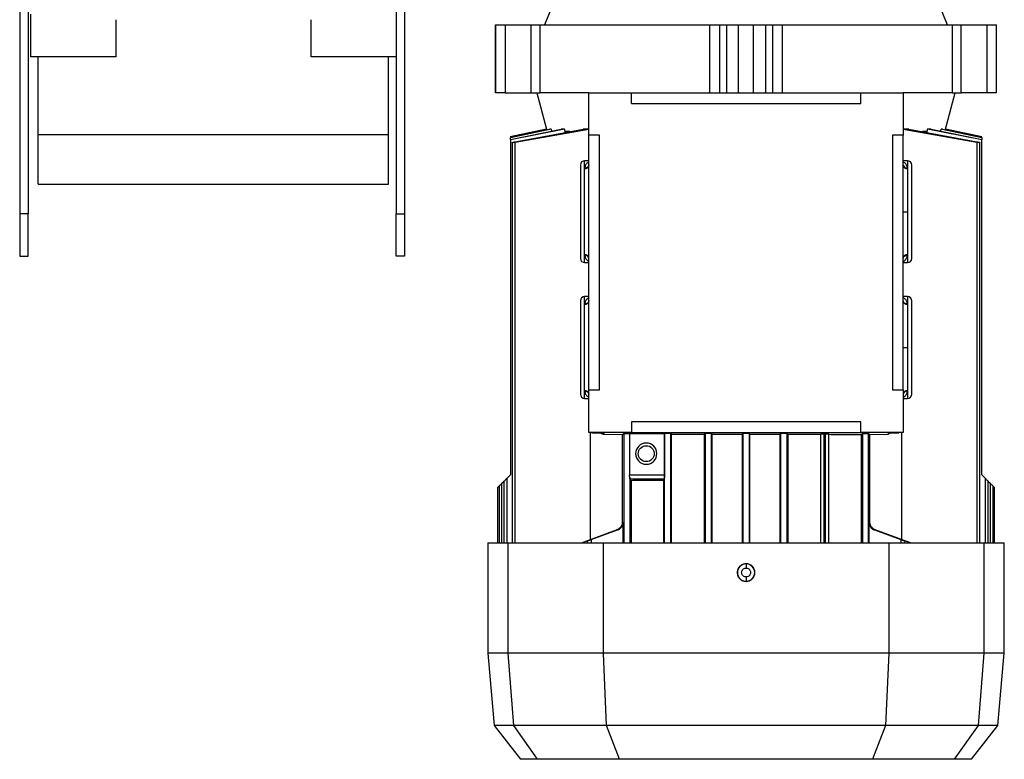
# Model space of a CAD drawing. Header units: millimetres. Extents: x 0 to 420, y 0 to 297.
# Tile 13 of 15: x 277 to 288.59, y 224.73 to 233.44. Entities that reach past the tile are written whole.
import ezdxf

# ---------------------------------------------------------------- set-up
doc = ezdxf.new("R2010")
doc.units = ezdxf.units.MM

msp = doc.modelspace()

# ---------------------------------------------------------------- linework, layer by layer
at = {"color": 7, "linetype": 'Continuous', "lineweight": 25}
for p, q in [((276.99767, 240.59329), (276.99767, 231.15329)), ((277.09767, 233.71035), (277.09767, 231.15329)), ((281.42843, 233.71035), (281.42843, 231.15329)), ((281.52843, 233.71035), (281.52843, 231.15329)), ((283.29843, 233.67829), (283.17722, 233.37829)), ((287.91964, 233.37829), (287.79843, 233.67829)), ((277.12843, 233.00329), (277.12843, 233.50329)), ((278.12843, 233.43915), (278.12843, 233.00329)), ((280.42843, 233.00329), (280.42843, 233.43959)), ((282.59843, 233.37829), (282.59843, 232.57829)), ((282.59843, 233.37829), (282.59974, 233.37829)), ((282.59974, 232.57829), (282.59974, 233.37829)), ((282.59974, 233.37829), (282.71085, 233.37829)), ((282.71085, 233.37829), (282.71085, 232.57829)), ((282.71085, 233.37829), (283.01461, 233.37829)), ((283.01461, 233.37829), (283.01461, 232.57829)), ((283.01461, 233.37829), (283.12349, 233.37829)), ((283.12349, 232.57829), (283.12349, 233.37829)), ((283.12349, 233.37829), (285.11994, 233.37829)), ((285.11994, 233.37829), (285.11994, 232.57829)), ((285.11994, 233.37829), (285.23873, 233.37829)), ((285.23873, 232.57829), (285.23873, 233.37829)), ((285.23873, 233.37829), (285.32012, 233.37829)), ((285.32012, 232.57829), (285.32012, 233.37829)), ((285.32012, 233.37829), (285.46054, 233.37829)), ((285.46054, 232.57829), (285.46054, 233.37829)), ((285.46054, 233.37829), (285.63631, 233.37829)), ((285.63631, 232.57829), (285.63631, 233.37829)), ((285.63631, 233.37829), (285.77673, 233.37829)), ((285.77673, 233.37829), (285.77673, 232.57829)), ((285.77673, 233.37829), (285.85812, 233.37829)), ((285.85812, 233.37829), (285.85812, 232.57829)), ((285.85812, 233.37829), (285.97691, 233.37829)), ((285.97691, 232.57829), (285.97691, 233.37829)), ((285.97691, 233.37829), (287.97336, 233.37829)), ((287.97336, 233.37829), (287.97336, 232.57829)), ((287.97336, 233.37829), (288.08225, 233.37829)), ((288.08225, 232.57829), (288.08225, 233.37829)), ((288.08225, 233.37829), (288.38601, 233.37829)), ((288.38601, 232.57829), (288.38601, 233.37829)), ((288.38601, 233.37829), (288.49712, 233.37829)), ((288.49712, 232.57829), (288.49712, 233.37829)), ((288.49712, 233.37829), (288.49843, 233.37829)), ((288.49843, 232.57829), (288.49843, 233.37829)), ((278.12843, 233.00329), (277.12843, 233.00329)), ((277.21593, 232.08746), (277.21593, 233.00329)), ((281.42843, 233.00329), (280.42843, 233.00329)), ((281.34093, 232.08746), (281.34093, 233.00329)), ((282.59974, 232.57829), (282.59843, 232.57829)), ((282.71085, 232.57829), (282.59974, 232.57829)), ((282.71085, 232.57829), (283.01461, 232.57829)), ((283.01461, 232.57829), (283.12349, 232.57829)), ((283.08593, 232.57829), (283.20081, 232.14955)), ((283.69843, 232.57829), (283.12349, 232.57829)), ((283.69843, 232.07829), (283.69843, 232.57829)), ((283.69843, 232.57829), (284.19843, 232.57829)), ((284.19843, 232.45329), (284.19843, 232.57829)), ((284.19843, 232.57829), (286.89843, 232.57829)), ((286.89843, 232.45329), (286.89843, 232.57829)), ((286.89843, 232.57829), (287.39843, 232.57829)), ((287.39843, 232.57829), (287.39843, 232.07829)), ((287.97336, 232.57829), (287.39843, 232.57829)), ((287.89605, 232.14955), (288.01093, 232.57829)), ((287.97336, 232.57829), (288.08225, 232.57829)), ((288.38601, 232.57829), (288.08225, 232.57829)), ((288.49712, 232.57829), (288.38601, 232.57829)), ((288.49843, 232.57829), (288.49712, 232.57829)), ((284.19843, 232.45329), (286.89843, 232.45329)), ((277.21593, 232.08746), (281.34093, 232.08746)), ((277.21593, 231.50329), (277.21593, 232.08746)), ((281.34093, 231.50329), (281.34093, 232.08746)), ((283.20081, 232.14955), (282.77342, 232.0587)), ((283.4121, 232.14955), (282.77343, 232.02435)), ((282.77343, 232.02916), (283.37096, 232.14955)), ((283.2528, 232.14955), (282.77343, 232.04988)), ((282.77343, 232.05236), (283.23497, 232.14955)), ((283.20125, 232.14955), (282.77343, 232.05865)), ((282.77343, 232.05865), (282.77343, 232.05236)), ((282.77343, 232.05236), (282.77343, 232.04988)), ((282.77343, 232.02916), (282.77343, 232.04988)), ((282.83003, 232.0015), (283.63082, 232.14955)), ((283.69843, 232.14789), (282.83003, 231.99467)), ((283.20081, 232.14955), (283.20125, 232.14955)), ((283.20306, 232.14283), (283.20125, 232.14955)), ((283.2528, 232.14955), (283.23497, 232.14955)), ((283.2528, 232.14955), (283.25901, 232.12699)), ((283.4121, 232.14955), (283.37096, 232.14955)), ((283.42055, 232.12112), (283.4121, 232.14955)), ((283.47209, 232.12112), (283.42055, 232.12112)), ((283.42055, 232.11068), (283.42055, 232.12112)), ((283.69843, 232.14955), (283.63082, 232.14955)), ((283.82343, 232.07829), (283.69843, 232.07829)), ((283.69843, 229.07829), (283.69843, 232.07829)), ((283.82343, 229.07829), (283.82343, 232.07829)), ((287.39843, 232.07829), (287.27343, 232.07829)), ((287.27343, 232.07829), (287.27343, 229.07829)), ((287.46604, 232.14955), (287.39843, 232.14955)), ((288.26683, 231.99467), (287.39843, 232.14789)), ((287.39843, 229.07829), (287.39843, 232.07829)), ((287.46604, 232.14955), (288.26683, 232.0015)), ((287.67631, 232.12112), (287.62605, 232.12112)), ((287.68476, 232.14955), (287.67631, 232.12112)), ((287.67631, 232.12112), (287.67631, 232.11068)), ((287.7259, 232.14955), (287.68476, 232.14955)), ((288.32343, 232.02435), (287.68476, 232.14955)), ((287.7259, 232.14955), (288.32343, 232.02916)), ((287.83785, 232.12699), (287.84405, 232.14955)), ((287.86189, 232.14955), (287.84405, 232.14955)), ((288.32343, 232.04988), (287.84405, 232.14955)), ((287.86189, 232.14955), (288.32343, 232.05236)), ((287.8956, 232.14955), (287.8938, 232.14283)), ((287.8956, 232.14955), (287.89605, 232.14955)), ((288.32343, 232.05865), (287.8956, 232.14955)), ((288.32343, 232.0587), (287.89605, 232.14955)), ((288.32343, 232.05865), (288.32343, 232.0587)), ((288.32343, 232.05236), (288.32343, 232.05865)), ((288.32343, 232.04988), (288.32343, 232.05236)), ((288.32343, 232.04988), (288.32343, 232.02916)), ((282.77343, 232.02916), (282.77343, 232.02435)), ((282.77343, 232.02435), (282.77343, 228.07829)), ((282.79572, 231.99172), (282.79572, 227.27829)), ((282.83003, 227.27829), (282.83003, 231.99467)), ((288.26683, 231.99467), (288.26683, 227.27829)), ((288.30114, 227.27829), (288.30114, 231.99173)), ((288.32343, 232.02435), (288.32343, 232.02916)), ((288.32343, 228.07829), (288.32343, 232.02435)), ((283.69843, 231.77829), (283.64843, 231.77829)), ((283.64843, 231.6856), (283.64843, 231.77829)), ((287.44843, 231.77829), (287.39843, 231.77829)), ((287.44843, 231.77829), (287.44843, 231.6856)), ((283.64843, 231.6856), (283.64858, 231.69057)), ((287.44828, 231.69057), (287.44843, 231.6856)), ((287.44843, 231.6856), (287.44843, 231.17829)), ((277.21593, 231.50329), (281.34093, 231.50329)), ((277.09767, 231.15329), (276.99767, 231.15329)), ((276.99767, 231.15329), (276.99767, 230.65329)), ((277.09767, 230.65329), (277.09767, 231.15329)), ((281.42843, 231.15329), (281.52843, 231.15329)), ((281.42843, 230.65329), (281.42843, 231.15329)), ((281.52843, 231.15329), (281.52843, 230.65329)), ((287.39843, 231.17829), (287.44843, 231.17829)), ((287.44843, 231.17829), (287.44843, 230.67152)), ((283.64861, 230.66602), (283.64843, 230.67152)), ((283.64843, 230.57829), (283.64843, 230.67152)), ((287.44843, 230.67152), (287.44824, 230.66602)), ((287.44843, 230.67152), (287.44843, 230.57829)), ((276.99767, 230.65329), (277.09767, 230.65329)), ((281.52843, 230.65329), (281.42843, 230.65329)), ((283.64843, 230.57829), (283.69843, 230.57829)), ((287.39843, 230.57829), (287.44843, 230.57829)), ((283.69843, 230.17829), (283.64843, 230.17829)), ((283.64843, 230.08565), (283.64843, 230.17829)), ((283.64843, 230.08565), (283.64858, 230.09057)), ((283.64843, 229.07058), (283.64843, 230.08565)), ((287.44843, 230.17829), (287.39843, 230.17829)), ((287.44828, 230.09057), (287.44843, 230.08565)), ((287.44843, 230.17829), (287.44843, 230.08565)), ((287.44843, 230.08565), (287.44843, 229.57829)), ((287.39843, 229.57829), (287.44843, 229.57829)), ((287.44843, 229.57829), (287.44843, 229.07058)), ((283.64856, 229.06602), (283.64843, 229.07058)), ((283.64843, 228.97829), (283.64843, 229.07058)), ((283.69843, 228.57829), (283.69843, 229.07829)), ((283.69843, 229.07829), (283.82343, 229.07829)), ((287.27343, 229.07829), (287.39843, 229.07829)), ((287.39843, 229.07829), (287.39843, 228.57829)), ((287.44843, 229.07058), (287.4483, 229.06602)), ((287.44843, 229.07058), (287.44843, 228.97829)), ((283.64843, 228.97829), (283.69843, 228.97829)), ((287.39843, 228.97829), (287.44843, 228.97829)), ((286.89843, 228.70329), (284.19843, 228.70329)), ((284.19843, 228.70329), (284.19843, 228.57829)), ((286.89843, 228.57829), (286.89843, 228.70329)), ((284.19843, 228.57829), (283.69843, 228.57829)), ((283.71772, 227.31747), (283.71772, 228.57829)), ((283.74843, 228.57829), (283.74843, 228.57461)), ((283.74843, 228.57461), (283.86003, 228.57124)), ((283.87343, 228.57037), (283.87343, 228.5589)), ((284.19843, 228.57829), (286.89843, 228.57829)), ((287.39843, 228.57829), (286.89843, 228.57829)), ((287.22343, 228.5589), (287.22343, 228.57037)), ((287.23683, 228.57124), (287.34843, 228.57461)), ((287.34843, 228.57461), (287.34843, 228.57829)), ((287.37914, 228.57829), (287.37914, 227.31747)), ((283.87138, 228.55894), (284.09249, 228.55225)), ((283.87343, 228.5589), (284.09255, 228.55228)), ((284.091, 228.5523), (284.091, 227.52331)), ((284.09255, 228.55228), (284.10844, 228.56639)), ((284.10844, 228.56639), (284.10844, 227.27829)), ((284.17766, 228.56651), (284.58664, 228.56651)), ((284.17766, 228.56651), (284.17766, 228.07743)), ((284.58844, 228.56811), (284.58664, 228.56651)), ((284.58664, 228.56651), (284.58664, 228.07743)), ((284.58844, 227.27829), (284.58844, 228.56811)), ((284.67113, 228.55681), (284.65842, 228.56811)), ((284.65842, 228.56811), (284.65842, 227.27829)), ((284.67113, 227.27829), (284.67113, 228.55681)), ((285.05693, 228.55888), (285.06844, 228.5691)), ((285.05693, 228.55888), (285.05693, 227.27829)), ((285.06844, 228.5691), (285.06844, 227.27829)), ((285.14957, 228.55919), (285.13842, 228.5691)), ((285.13842, 228.5691), (285.13842, 227.27829)), ((285.14957, 228.55919), (285.50261, 228.55978)), ((285.14957, 227.27829), (285.14957, 228.55919)), ((285.51344, 228.5694), (285.50261, 228.55978)), ((285.50261, 228.55978), (285.50261, 227.27829)), ((285.51344, 227.27829), (285.51344, 228.5694)), ((285.59425, 228.55978), (285.58342, 228.5694)), ((285.58342, 228.5694), (285.58342, 227.27829)), ((285.59425, 228.55978), (285.94728, 228.55919)), ((285.59425, 227.27829), (285.59425, 228.55978)), ((285.95844, 228.5691), (285.94728, 228.55919)), ((285.94728, 228.55919), (285.94728, 227.27829)), ((285.95844, 227.27829), (285.95844, 228.5691)), ((286.02842, 228.5691), (286.03993, 228.55888)), ((286.02842, 228.5691), (286.02842, 227.27829)), ((286.03993, 228.55888), (286.03993, 227.27829)), ((286.42958, 228.56024), (286.42572, 228.55681)), ((286.42572, 228.55681), (286.42572, 227.27829)), ((286.42958, 227.27829), (286.42958, 228.56024)), ((286.48228, 228.56084), (286.46457, 228.56084)), ((286.46457, 228.56084), (286.46457, 227.27829)), ((286.48228, 227.27829), (286.48228, 228.56084)), ((286.52195, 228.55609), (286.51728, 228.56024)), ((286.51728, 228.56024), (286.51728, 227.27829)), ((286.52195, 227.27829), (286.52195, 228.55609)), ((286.90253, 228.55226), (286.91844, 228.56639)), ((286.90253, 228.55226), (286.90253, 227.27829)), ((286.91844, 228.56639), (286.91844, 227.27829)), ((286.98842, 228.56639), (287.0043, 228.55228)), ((286.98842, 227.27829), (286.98842, 228.56639)), ((287.0043, 228.55228), (287.22343, 228.5589)), ((287.00437, 228.55225), (287.22548, 228.55894)), ((287.00585, 227.52331), (287.00585, 228.5523)), ((282.67479, 227.97966), (282.69747, 228.00233)), ((282.69747, 228.00233), (282.69747, 227.27829)), ((282.73178, 228.03665), (282.77343, 228.07829)), ((282.73178, 228.03665), (282.73178, 227.27829)), ((284.17766, 228.07743), (284.58664, 228.07743)), ((284.17842, 228.0526), (284.17842, 227.27829)), ((284.58567, 228.02743), (284.17926, 228.02743)), ((284.17926, 228.02743), (284.19433, 228.01404)), ((284.19433, 228.01404), (284.19433, 227.27829)), ((284.58567, 228.02743), (284.57491, 228.01787)), ((284.57491, 228.01787), (284.57491, 227.27829)), ((288.32343, 228.07829), (288.36507, 228.03665)), ((288.36507, 227.27829), (288.36507, 228.03665)), ((288.39939, 227.27829), (288.39939, 228.00233)), ((288.39939, 228.00233), (288.42206, 227.97966)), ((282.62343, 227.92829), (282.62343, 227.27829)), ((282.64048, 227.94534), (282.64048, 227.27829)), ((282.67479, 227.27829), (282.67479, 227.97966)), ((288.42206, 227.97966), (288.42206, 227.27829)), ((288.45638, 227.27829), (288.45638, 227.94534)), ((288.45638, 227.94534), (288.47343, 227.92829)), ((288.47343, 227.27829), (288.47343, 227.92829)), ((283.61009, 227.27829), (284.02502, 227.42934)), ((283.61224, 227.27829), (284.02749, 227.42934)), ((283.7249, 227.31591), (284.03674, 227.42934)), ((283.7249, 227.31659), (284.03463, 227.42934)), ((284.02749, 227.42934), (284.02502, 227.42934)), ((284.03463, 227.42934), (284.03674, 227.42934)), ((284.09333, 227.52331), (284.091, 227.52331)), ((284.10257, 227.52331), (284.10042, 227.52331)), ((284.10257, 227.27829), (284.10257, 227.52331)), ((286.99644, 227.52331), (286.99428, 227.52331)), ((286.99428, 227.52331), (286.99428, 227.27829)), ((287.00585, 227.52331), (287.00353, 227.52331)), ((287.06012, 227.42934), (287.37195, 227.31591)), ((287.06012, 227.42934), (287.06222, 227.42934)), ((287.06222, 227.42934), (287.37195, 227.31659)), ((287.07183, 227.42934), (287.06936, 227.42934)), ((287.48461, 227.27829), (287.06936, 227.42934)), ((287.07183, 227.42934), (287.48676, 227.27829)), ((283.67834, 227.29931), (283.67834, 227.27829)), ((283.7249, 227.31591), (283.7249, 227.27829)), ((287.37195, 227.31591), (287.37195, 227.27829)), ((287.41852, 227.27829), (287.41852, 227.29931)), ((282.50843, 227.27829), (282.50843, 225.97829)), ((282.50843, 227.27829), (282.74649, 227.27829)), ((282.74649, 225.97829), (282.74649, 227.27829)), ((282.74649, 227.27829), (283.86942, 227.27829)), ((283.86942, 225.97829), (283.86942, 227.27829)), ((283.86942, 227.27829), (287.22744, 227.27829)), ((287.22744, 227.27829), (287.22744, 225.97829)), ((287.22744, 227.27829), (288.35037, 227.27829)), ((288.35037, 225.97829), (288.35037, 227.27829)), ((288.35037, 227.27829), (288.58843, 227.27829)), ((288.58843, 225.97829), (288.58843, 227.27829)), ((285.54843, 227.03038), (285.54843, 227.03255)), ((285.54843, 226.82404), (285.54843, 226.8262)), ((282.50843, 225.97829), (282.58293, 225.12677)), ((282.74649, 225.97829), (282.50843, 225.97829)), ((282.81344, 225.12677), (282.74649, 225.97829)), ((283.86942, 225.97829), (282.74649, 225.97829)), ((287.22744, 225.97829), (283.86942, 225.97829)), ((283.90613, 225.12677), (283.86942, 225.97829)), ((287.22744, 225.97829), (287.19073, 225.12677)), ((288.35037, 225.97829), (287.22744, 225.97829)), ((288.28341, 225.12677), (288.35037, 225.97829)), ((288.58843, 225.97829), (288.35037, 225.97829)), ((288.51393, 225.12677), (288.58843, 225.97829)), ((282.58293, 225.12677), (282.89425, 224.72829)), ((282.81344, 225.12677), (282.58293, 225.12677)), ((283.90613, 225.12677), (282.81344, 225.12677)), ((283.0939, 224.72829), (282.81344, 225.12677)), ((287.19073, 225.12677), (283.90613, 225.12677)), ((284.05918, 224.72829), (283.90613, 225.12677)), ((287.19073, 225.12677), (287.03768, 224.72829)), ((288.28341, 225.12677), (287.19073, 225.12677)), ((288.00295, 224.72829), (288.28341, 225.12677)), ((288.20261, 224.72829), (288.51393, 225.12677)), ((288.51393, 225.12677), (288.28341, 225.12677)), ((283.0939, 224.72829), (282.89425, 224.72829)), ((284.05918, 224.72829), (283.0939, 224.72829)), ((285.54843, 224.72829), (284.05918, 224.72829)), ((287.03768, 224.72829), (285.54843, 224.72829)), ((288.00295, 224.72829), (287.03768, 224.72829)), ((288.20261, 224.72829), (288.00295, 224.72829))]:
    msp.add_line(p, q, dxfattribs=at)
at = {"color": 7, "linetype": 'Continuous', "lineweight": 25, "flags": 128}
msp.add_lwpolyline([(283.86244, 228.57159), (283.86367, 228.57133), (283.87343, 228.57037)], dxfattribs=at)
at = {"color": 7, "linetype": 'Continuous', "lineweight": 25}
msp.add_circle((284.37343, 228.32829), 0.09375, dxfattribs=at)
for centre, radius, start, end in [((283.64843, 231.72829), 0.05, 90, 180), ((283.65199, 231.73209), 0.04663, 265.616525, 354.813599), ((287.44436, 231.73694), 0.04654, 189.271195, 274.829498), ((287.44486, 231.73209), 0.04663, 185.186401, 274.383475), ((287.44843, 231.72829), 0.05, 0, 90), ((283.65201, 230.62505), 0.04661, 5.221651, 94.408527), ((283.65259, 230.61968), 0.04651, 9.763048, 94.905229), ((287.44485, 230.62505), 0.04661, 85.591473, 174.778349), ((283.64843, 230.62829), 0.05, 180, 270), ((287.44843, 230.62829), 0.05, 270, 0), ((283.64843, 230.12829), 0.05, 90, 180), ((283.65199, 230.13215), 0.04663, 265.618942, 354.816996), ((287.44487, 230.13215), 0.04663, 185.183004, 274.381058), ((287.44843, 230.12829), 0.05, 0, 90), ((283.65198, 229.02408), 0.04664, 5.160485, 94.365021), ((287.44488, 229.02408), 0.04664, 85.634979, 174.839515), ((287.44443, 229.01962), 0.04656, 85.226006, 171.089412), ((283.64843, 229.02829), 0.05, 180, 270), ((287.44843, 229.02829), 0.05, 270, 0), ((283.74843, 228.62461), 0.05, 247.862411, 270), ((283.87343, 228.6089), 0.05, 228.082609, 270), ((284.37343, 228.32829), 0.125, 90, 270), ((284.37343, 228.32829), 0.125, 270, 90), ((285.54843, 226.92829), 0.10209, 90, 270), ((285.54843, 226.92829), 0.10209, 270, 90)]:
    msp.add_arc(centre, radius, start, end, dxfattribs=at)
for points, knots in [([(282.83003, 231.99467), (282.82611, 231.99398), (282.81827, 231.9926), (282.80788, 231.99126), (282.80012, 231.99069), (282.79583, 231.99095), (282.79535, 231.99199), (282.7987, 231.99371), (282.80562, 231.99595), (282.81545, 231.99847), (282.82418, 232.00037), (282.82911, 232.00132), (282.83003, 232.0015)], [0, 0, 0, 0, 0.10895602, 0.21798192, 0.32531293, 0.43098635, 0.5363406, 0.64279868, 0.75133026, 0.86208256, 0.97425745, 1, 1, 1, 1]), ([(288.26683, 232.0015), (288.27084, 232.0007), (288.27885, 231.99908), (288.28935, 231.99647), (288.29715, 231.9941), (288.30129, 231.99221), (288.30133, 231.99103), (288.2974, 231.99068), (288.29009, 231.99115), (288.28023, 231.99238), (288.27199, 231.99372), (288.26749, 231.99455), (288.26683, 231.99467)], [0, 0, 0, 0, 0.112001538, 0.223980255, 0.336313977, 0.447569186, 0.556644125, 0.663457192, 0.768914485, 0.874439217, 0.981382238, 1, 1, 1, 1]), ([(283.69843, 231.76515), (283.69704, 231.7645), (283.69086, 231.76161), (283.67655, 231.75066), (283.6566, 231.72961), (283.65125, 231.70356), (283.64858, 231.69057)], [0, 0, 0, 0, 0.05340573, 0.23845503, 0.62003928, 1, 1, 1, 1]), ([(283.6985, 231.73052), (283.69756, 231.72535), (283.69561, 231.71459), (283.68391, 231.70111), (283.66739, 231.69201), (283.65469, 231.69104), (283.64858, 231.69057)], [0, 0, 0, 0, 0.24070284, 0.5, 0.75929716, 1, 1, 1, 1]), ([(287.44828, 231.69057), (287.44553, 231.70352), (287.44004, 231.72936), (287.41981, 231.75283), (287.4043, 231.76094), (287.39843, 231.76401)], [0, 0, 0, 0, 0.38436842, 0.76675494, 1, 1, 1, 1]), ([(283.64861, 230.66602), (283.65125, 230.65336), (283.6565, 230.62812), (283.6757, 230.60729), (283.68999, 230.59612), (283.69658, 230.59292), (283.69843, 230.59203)], [0, 0, 0, 0, 0.3744387, 0.74626771, 0.9290471, 1, 1, 1, 1]), ([(287.39834, 230.62637), (287.3993, 230.63152), (287.40131, 230.64222), (287.41302, 230.6556), (287.42949, 230.66461), (287.44215, 230.66556), (287.44824, 230.66602)], [0, 0, 0, 0, 0.24076764, 0.5, 0.75923236, 1, 1, 1, 1]), ([(287.39843, 230.59225), (287.40473, 230.59597), (287.42027, 230.60514), (287.44031, 230.62848), (287.4456, 230.65352), (287.44824, 230.66602)], [0, 0, 0, 0, 0.25492741, 0.62819414, 1, 1, 1, 1]), ([(283.69843, 230.16521), (283.69711, 230.16459), (283.69099, 230.16175), (283.67668, 230.15083), (283.65663, 230.12977), (283.65126, 230.10362), (283.64858, 230.09057)], [0, 0, 0, 0, 0.05093301, 0.23610891, 0.61887577, 1, 1, 1, 1]), ([(283.6985, 230.13055), (283.69756, 230.12537), (283.69561, 230.11462), (283.68391, 230.10113), (283.6674, 230.09202), (283.65469, 230.09104), (283.64858, 230.09057)], [0, 0, 0, 0, 0.24069659, 0.5, 0.75930341, 1, 1, 1, 1]), ([(287.44828, 230.09057), (287.44217, 230.09104), (287.42946, 230.09202), (287.41295, 230.10113), (287.40124, 230.11462), (287.39929, 230.12537), (287.39836, 230.13055)], [0, 0, 0, 0, 0.240696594, 0.5, 0.759303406, 1, 1, 1, 1]), ([(287.44828, 230.09057), (287.44552, 230.10358), (287.44001, 230.12952), (287.41972, 230.15297), (287.40425, 230.16102), (287.39843, 230.16404)], [0, 0, 0, 0, 0.38576898, 0.76913252, 1, 1, 1, 1]), ([(283.64856, 229.06602), (283.65468, 229.06554), (283.66742, 229.06454), (283.68396, 229.05537), (283.69566, 229.04182), (283.69757, 229.03103), (283.69849, 229.02584)], [0, 0, 0, 0, 0.24065513, 0.5, 0.75934487, 1, 1, 1, 1]), ([(283.64856, 229.06602), (283.65147, 229.05248), (283.6573, 229.02541), (283.67814, 229.00219), (283.69335, 228.99479), (283.69843, 228.99231)], [0, 0, 0, 0, 0.39985135, 0.79962995, 1, 1, 1, 1]), ([(287.39843, 228.99087), (287.39896, 228.9911), (287.40435, 228.99347), (287.41421, 229.00069), (287.42679, 229.01252), (287.44148, 229.03228), (287.44555, 229.0524), (287.4483, 229.06602)], [0, 0, 0, 0, 0.02035229, 0.20793102, 0.41647936, 0.60515649, 1, 1, 1, 1]), ([(283.86003, 228.57124), (283.86391, 228.5711), (283.87167, 228.57083), (283.87284, 228.57052), (283.87343, 228.57037)], [0, 0, 0, 0, 0.49999507, 1, 1, 1, 1]), ([(285.51344, 228.5694), (285.51365, 228.56945), (285.51408, 228.56954), (285.51736, 228.56969), (285.52393, 228.56985), (285.53499, 228.56997), (285.54843, 228.57002), (285.56187, 228.56997), (285.57292, 228.56985), (285.5794, 228.56969), (285.58272, 228.56954), (285.58318, 228.56945), (285.58342, 228.5694)], [0, 0, 0, 0, 0.0721564, 0.14430905, 0.2504223, 0.37849685, 0.50001007, 0.62150645, 0.74959781, 0.85569916, 0.92312626, 1, 1, 1, 1]), ([(287.22343, 228.57037), (287.22402, 228.57052), (287.22519, 228.57083), (287.23295, 228.5711), (287.23683, 228.57124)], [0, 0, 0, 0, 0.50000493, 1, 1, 1, 1]), ([(284.10844, 228.56639), (284.10863, 228.56644), (284.10902, 228.56652), (284.11192, 228.56666), (284.11777, 228.56682), (284.1277, 228.56694), (284.14009, 228.567), (284.15288, 228.56699), (284.16413, 228.56689), (284.17344, 228.56673), (284.17617, 228.56659), (284.17766, 228.56651)], [0, 0, 0, 0, 0.07220766, 0.14441141, 0.25055629, 0.37919765, 0.50037659, 0.62319013, 0.750195, 0.86338442, 1, 1, 1, 1]), ([(284.58844, 228.56811), (284.58865, 228.56816), (284.58908, 228.56825), (284.59236, 228.56839), (284.59893, 228.56855), (284.60999, 228.56868), (284.62343, 228.56872), (284.63687, 228.56868), (284.64792, 228.56855), (284.6544, 228.5684), (284.65772, 228.56825), (284.65818, 228.56816), (284.65842, 228.56811)], [0, 0, 0, 0, 0.0721564, 0.14430905, 0.2504223, 0.37849592, 0.50001007, 0.62150644, 0.7495978, 0.85569771, 0.92312517, 1, 1, 1, 1]), ([(284.67113, 228.55681), (284.73444, 228.55723), (284.86048, 228.55806), (284.99164, 228.55861), (285.05693, 228.55888)], [0, 0, 0, 0, 0.5022112, 1, 1, 1, 1]), ([(285.06844, 228.5691), (285.06865, 228.56915), (285.06908, 228.56924), (285.07236, 228.56939), (285.07893, 228.56955), (285.08999, 228.56967), (285.10343, 228.56972), (285.11687, 228.56967), (285.12792, 228.56955), (285.1344, 228.56939), (285.13772, 228.56924), (285.13818, 228.56915), (285.13842, 228.5691)], [0, 0, 0, 0, 0.0721564, 0.14430905, 0.2504223, 0.37849724, 0.50001007, 0.62150645, 0.74959781, 0.85569976, 0.92312671, 1, 1, 1, 1]), ([(285.95844, 228.5691), (285.95865, 228.56915), (285.95908, 228.56924), (285.96236, 228.56939), (285.96893, 228.56955), (285.97999, 228.56967), (285.99343, 228.56972), (286.00687, 228.56967), (286.01792, 228.56955), (286.0244, 228.56939), (286.02772, 228.56924), (286.02818, 228.56915), (286.02842, 228.5691)], [0, 0, 0, 0, 0.0721564, 0.14430905, 0.2504223, 0.37849724, 0.50001007, 0.62150645, 0.74959781, 0.85569976, 0.92312671, 1, 1, 1, 1]), ([(286.03993, 228.55888), (286.10522, 228.55861), (286.23638, 228.55806), (286.36242, 228.55723), (286.42572, 228.55681)], [0, 0, 0, 0, 0.4977888, 1, 1, 1, 1]), ([(286.42958, 228.56024), (286.4298, 228.56028), (286.43023, 228.56037), (286.43351, 228.56052), (286.44008, 228.56068), (286.45113, 228.56081), (286.46017, 228.56083), (286.46457, 228.56084)], [0, 0, 0, 0, 0.14430579, 0.28860409, 0.50083448, 0.7569741, 1, 1, 1, 1]), ([(286.48228, 228.56084), (286.48669, 228.56083), (286.49573, 228.56081), (286.50678, 228.56068), (286.51325, 228.56053), (286.51657, 228.56038), (286.51703, 228.56029), (286.51728, 228.56024)], [0, 0, 0, 0, 0.24301745, 0.49918556, 0.71139617, 0.84625216, 1, 1, 1, 1]), ([(286.52195, 228.55609), (286.58737, 228.55553), (286.7194, 228.55441), (286.84112, 228.55298), (286.90253, 228.55226)], [0, 0, 0, 0, 0.49547978, 1, 1, 1, 1]), ([(286.91844, 228.56639), (286.91865, 228.56644), (286.91908, 228.56653), (286.92236, 228.56668), (286.92893, 228.56684), (286.93999, 228.56696), (286.95343, 228.56701), (286.96687, 228.56696), (286.97792, 228.56684), (286.9844, 228.56668), (286.98772, 228.56653), (286.98818, 228.56644), (286.98842, 228.56639)], [0, 0, 0, 0, 0.0721564, 0.14430905, 0.2504223, 0.3784963, 0.50001007, 0.62150645, 0.74959781, 0.85569831, 0.92312562, 1, 1, 1, 1]), ([(282.69747, 228.00233), (282.6976, 228.00246), (282.69787, 228.00273), (282.69995, 228.00482), (282.70316, 228.00802), (282.70909, 228.01395), (282.71875, 228.02361), (282.72733, 228.03219), (282.73178, 228.03665)], [0, 0, 0, 0, 0.10298331, 0.21097888, 0.3245708, 0.44664263, 0.71283499, 1, 1, 1, 1]), ([(284.17842, 228.0526), (284.17826, 228.0565), (284.17795, 228.06435), (284.17776, 228.07306), (284.17766, 228.07743)], [0, 0, 0, 0, 0.49805889, 1, 1, 1, 1]), ([(284.17926, 228.02743), (284.17915, 228.028), (284.17896, 228.02908), (284.17872, 228.03571), (284.17854, 228.04363), (284.17846, 228.04979), (284.17842, 228.0526)], [0, 0, 0, 0, 0.30524829, 0.57372696, 0.80533862, 1, 1, 1, 1]), ([(284.19433, 228.01404), (284.25574, 228.01476), (284.37745, 228.01619), (284.50949, 228.01731), (284.57491, 228.01787)], [0, 0, 0, 0, 0.50452021, 1, 1, 1, 1]), ([(284.58664, 228.07743), (284.58662, 228.07113), (284.58659, 228.0582), (284.58638, 228.0424), (284.58613, 228.03315), (284.5859, 228.02842), (284.58575, 228.02778), (284.58567, 228.02743)], [0, 0, 0, 0, 0.24299031, 0.49917601, 0.7111659, 0.84608079, 1, 1, 1, 1]), ([(288.36507, 228.03665), (288.36953, 228.03219), (288.37811, 228.02361), (288.38776, 228.01396), (288.3937, 228.00803), (288.3969, 228.00482), (288.39899, 228.00273), (288.39926, 228.00246), (288.39939, 228.00233)], [0, 0, 0, 0, 0.28716541, 0.55335813, 0.67501702, 0.78902084, 0.8969955, 1, 1, 1, 1]), ([(282.62343, 227.92829), (282.62356, 227.92842), (282.62382, 227.92869), (282.62591, 227.93078), (282.62912, 227.93398), (282.63505, 227.93991), (282.64471, 227.94957), (282.65329, 227.95815), (282.65774, 227.96261)], [0, 0, 0, 0, 0.10298331, 0.21097889, 0.32457081, 0.44664263, 0.71283498, 1, 1, 1, 1]), ([(282.64048, 227.94534), (282.64061, 227.94547), (282.64088, 227.94574), (282.64296, 227.94783), (282.64617, 227.95103), (282.6521, 227.95696), (282.66176, 227.96662), (282.67034, 227.9752), (282.67479, 227.97966)], [0, 0, 0, 0, 0.10298881, 0.21097874, 0.32457068, 0.44664253, 0.71283494, 1, 1, 1, 1]), ([(288.42206, 227.97966), (288.42652, 227.9752), (288.4351, 227.96662), (288.44475, 227.95697), (288.45068, 227.95104), (288.45389, 227.94783), (288.45598, 227.94574), (288.45625, 227.94547), (288.45638, 227.94534)], [0, 0, 0, 0, 0.2871654, 0.55335813, 0.67501702, 0.78902084, 0.89699551, 1, 1, 1, 1]), ([(284.09333, 227.52331), (284.09246, 227.51329), (284.09068, 227.49291), (284.07678, 227.46589), (284.05589, 227.44279), (284.03737, 227.43402), (284.02749, 227.42934)], [0, 0, 0, 0, 0.245935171, 0.499913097, 0.733357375, 1, 1, 1, 1]), ([(284.03674, 227.42934), (284.04661, 227.43402), (284.06513, 227.44279), (284.08603, 227.46589), (284.09992, 227.49291), (284.1017, 227.51329), (284.10257, 227.52331)], [0, 0, 0, 0, 0.26664262, 0.5000869, 0.75406483, 1, 1, 1, 1]), ([(284.091, 227.52331), (284.09045, 227.51507), (284.08931, 227.49814), (284.08247, 227.48358), (284.07897, 227.4761)], [0, 0, 0, 0, 0.48705941, 1, 1, 1, 1]), ([(286.99428, 227.52331), (286.99516, 227.51329), (286.99693, 227.49291), (287.01083, 227.46589), (287.03173, 227.44279), (287.05025, 227.43402), (287.06012, 227.42934)], [0, 0, 0, 0, 0.24593898, 0.49991308, 0.73336911, 1, 1, 1, 1]), ([(287.06936, 227.42934), (287.05949, 227.43402), (287.04097, 227.44279), (287.02007, 227.46589), (287.00618, 227.49291), (287.0044, 227.51329), (287.00353, 227.52331)], [0, 0, 0, 0, 0.26663089, 0.50008692, 0.75406102, 1, 1, 1, 1]), ([(287.01789, 227.4761), (287.01438, 227.48358), (287.00754, 227.49814), (287.00641, 227.51507), (287.00585, 227.52331)], [0, 0, 0, 0, 0.51295323, 1, 1, 1, 1]), ([(283.7249, 227.31659), (283.7188, 227.31436), (283.70668, 227.30994), (283.69122, 227.30424), (283.6825, 227.30097), (283.67893, 227.29959), (283.67804, 227.2992), (283.67892, 227.29945), (283.68249, 227.30067), (283.69122, 227.30375), (283.70669, 227.3093), (283.7188, 227.3137), (283.7249, 227.31591)], [0, 0, 0, 0, 0.128458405, 0.254903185, 0.378415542, 0.439483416, 0.500401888, 0.561117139, 0.622271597, 0.745500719, 0.871664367, 1, 1, 1, 1]), ([(287.37195, 227.31591), (287.37806, 227.3137), (287.39017, 227.3093), (287.40564, 227.30375), (287.41436, 227.30067), (287.41793, 227.29945), (287.41881, 227.2992), (287.41793, 227.29958), (287.41436, 227.30097), (287.40563, 227.30424), (287.39018, 227.30994), (287.37806, 227.31436), (287.37195, 227.31659)], [0, 0, 0, 0, 0.128335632, 0.25449928, 0.377728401, 0.438709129, 0.499597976, 0.560342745, 0.62158446, 0.745096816, 0.871541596, 1, 1, 1, 1]), ([(285.54843, 227.03255), (285.53479, 227.03099), (285.50751, 227.02786), (285.47279, 227.00377), (285.44958, 226.96931), (285.44142, 226.92834), (285.44955, 226.88733), (285.47276, 226.85284), (285.5075, 226.82873), (285.53479, 226.8256), (285.54843, 226.82404)], [0, 0, 0, 0, 0.124901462, 0.249899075, 0.374949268, 0.499885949, 0.624753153, 0.750050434, 0.875079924, 1, 1, 1, 1]), ([(285.54843, 226.87616), (285.5435, 226.87657), (285.53234, 226.87749), (285.51881, 226.88455), (285.50864, 226.89396), (285.50189, 226.90374), (285.49736, 226.91545), (285.49575, 226.92829), (285.49736, 226.94113), (285.50189, 226.95284), (285.50864, 226.96262), (285.51881, 226.97203), (285.53234, 226.97909), (285.5435, 226.98002), (285.54843, 226.98043)], [0, 0, 0, 0, 0.09031842, 0.20456319, 0.27141989, 0.34393615, 0.4207855, 0.5, 0.5792145, 0.65606385, 0.72858011, 0.79543681, 0.90968158, 1, 1, 1, 1]), ([(285.54843, 226.82404), (285.56207, 226.8256), (285.58935, 226.82873), (285.62406, 226.85282), (285.64728, 226.88727), (285.65545, 226.92829), (285.64729, 226.96931), (285.62407, 227.00377), (285.58935, 227.02785), (285.56207, 227.03098), (285.54843, 227.03255)], [0, 0, 0, 0, 0.12494659, 0.24988863, 0.3748784, 0.4999711, 0.62509699, 0.75010883, 0.87505889, 1, 1, 1, 1]), ([(285.54843, 227.03038), (285.54843, 227.02924), (285.54843, 227.02689), (285.54843, 227.01337), (285.54843, 226.99692), (285.54843, 226.98579), (285.54843, 226.98043)], [0, 0, 0, 0, 0.27080755, 0.56228828, 0.78919063, 1, 1, 1, 1]), ([(285.54843, 226.98043), (285.55336, 226.98002), (285.56452, 226.97909), (285.57805, 226.97203), (285.58822, 226.96262), (285.59497, 226.95284), (285.5995, 226.94113), (285.6011, 226.92829), (285.5995, 226.91545), (285.59497, 226.90374), (285.58822, 226.89396), (285.57805, 226.88455), (285.56452, 226.87749), (285.55336, 226.87657), (285.54843, 226.87616)], [0, 0, 0, 0, 0.090318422, 0.204563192, 0.271419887, 0.343936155, 0.420785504, 0.5, 0.579214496, 0.656063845, 0.728580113, 0.795436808, 0.909681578, 1, 1, 1, 1]), ([(285.54843, 226.87616), (285.54843, 226.86925), (285.54843, 226.85492), (285.54843, 226.83843), (285.54843, 226.82847), (285.54843, 226.82694), (285.54843, 226.8262)], [0, 0, 0, 0, 0.27080755, 0.56228828, 0.78919063, 1, 1, 1, 1])]:
    msp.add_open_spline(points, degree=3, knots=knots, dxfattribs=at)
for points in [[(283.59843, 231.72829), (283.59843, 231.72625), (283.59843, 231.72215), (283.59843, 231.68945), (283.59843, 231.63862), (283.59843, 231.56969), (283.59843, 231.48583), (283.59843, 231.39012), (283.59843, 231.28628), (283.59843, 231.17829), (283.59843, 231.0703), (283.59843, 230.96646), (283.59843, 230.87075), (283.59843, 230.78689), (283.59843, 230.71797), (283.59843, 230.66714), (283.59843, 230.63443), (283.59843, 230.63034), (283.59843, 230.62829)], [(287.49843, 231.17829), (287.49843, 231.21429), (287.49843, 231.28628), (287.49843, 231.39012), (287.49843, 231.48583), (287.49843, 231.56969), (287.49843, 231.63862), (287.49843, 231.68945), (287.49843, 231.72215), (287.49843, 231.72625), (287.49843, 231.72829)], [(283.64843, 230.67152), (283.64843, 230.70158), (283.64843, 230.76168), (283.64843, 230.88664), (283.64843, 231.02769), (283.64843, 231.1788), (283.64843, 231.32988), (283.64843, 231.47084), (283.64843, 231.59565), (283.64843, 231.65562), (283.64843, 231.6856)], [(287.49843, 230.62829), (287.49843, 230.63034), (287.49843, 230.63443), (287.49843, 230.66714), (287.49843, 230.71797), (287.49843, 230.78689), (287.49843, 230.87075), (287.49843, 230.96646), (287.49843, 231.0703), (287.49843, 231.1423), (287.49843, 231.17829)], [(283.59843, 230.12829), (283.59843, 230.12625), (283.59843, 230.12215), (283.59843, 230.08945), (283.59843, 230.03862), (283.59843, 229.96969), (283.59843, 229.88583), (283.59843, 229.79012), (283.59843, 229.68628), (283.59843, 229.57829), (283.59843, 229.4703), (283.59843, 229.36646), (283.59843, 229.27075), (283.59843, 229.18689), (283.59843, 229.11797), (283.59843, 229.06714), (283.59843, 229.03443), (283.59843, 229.03034), (283.59843, 229.02829)], [(287.49843, 229.57829), (287.49843, 229.61429), (287.49843, 229.68628), (287.49843, 229.79012), (287.49843, 229.88583), (287.49843, 229.96969), (287.49843, 230.03862), (287.49843, 230.08945), (287.49843, 230.12215), (287.49843, 230.12625), (287.49843, 230.12829)], [(287.49843, 229.02829), (287.49843, 229.03034), (287.49843, 229.03443), (287.49843, 229.06714), (287.49843, 229.11797), (287.49843, 229.18689), (287.49843, 229.27075), (287.49843, 229.36646), (287.49843, 229.4703), (287.49843, 229.5423), (287.49843, 229.57829)], [(284.07897, 227.4761), (284.07213, 227.46582), (284.05847, 227.44526), (284.03617, 227.43465), (284.02502, 227.42934)], [(284.03463, 227.42934), (284.0439, 227.43368), (284.06243, 227.44234), (284.08347, 227.46516), (284.09771, 227.49275), (284.09952, 227.51312), (284.10042, 227.52331)], [(286.99644, 227.52331), (286.99734, 227.51312), (286.99914, 227.49275), (287.01339, 227.46516), (287.03443, 227.44234), (287.05296, 227.43368), (287.06222, 227.42934)], [(287.01789, 227.4761), (287.02472, 227.46582), (287.03839, 227.44526), (287.06069, 227.43465), (287.07183, 227.42934)]]:
    msp.add_open_spline(points, degree=3, dxfattribs=at)

doc.saveas('drawing.dxf')
